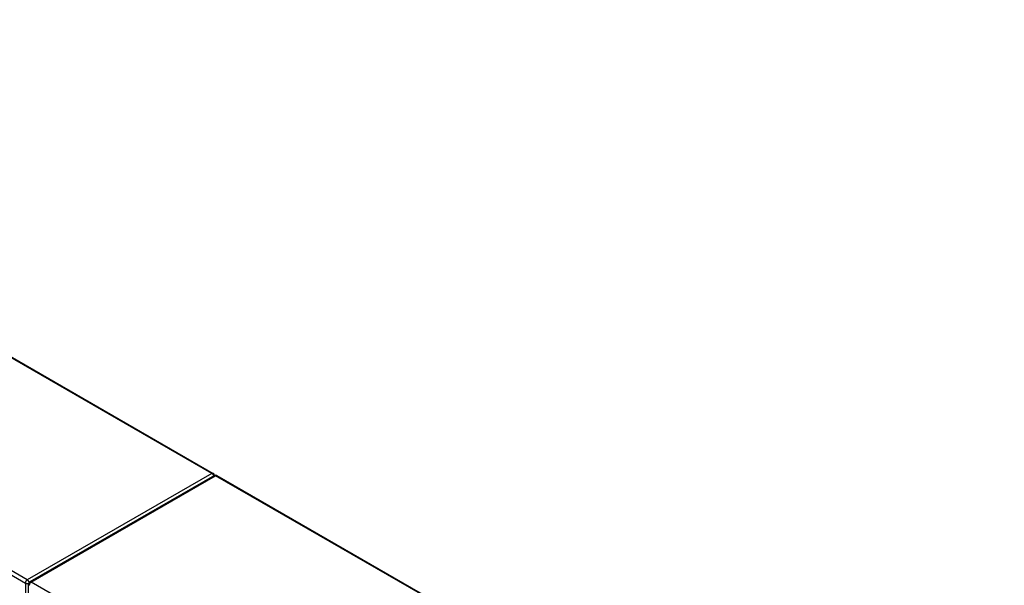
# Model space of a CAD drawing. Header units: inches. Extents: x 17 to 428, y 46 to 203.
# Tile 110 of 110: x 391 to 428, y 180 to 201. Entities that reach past the tile are written whole.
import ezdxf

# ---------------------------------------------------------------- set-up
doc = ezdxf.new("R2010")
doc.units = ezdxf.units.IN
doc.header["$MEASUREMENT"] = 0
doc.layers.add('Visible Edges(ANSI)', color=7, linetype='Continuous', lineweight=25)
doc.layers.add('Visible Tangent Edges(ANSI)', color=7, linetype='Continuous', lineweight=25)

msp = doc.modelspace()

# ---------------------------------------------------------------- linework, layer by layer
at = {"layer": 'Visible Edges(ANSI)'}
for p, q in [((368.653, 200.794), (398.212, 183.772)), ((398.253, 183.691), (391.322, 179.7)), ((398.352, 183.691), (427.91, 166.67)), ((391.272, 178.562), (391.272, 179.614))]:
    msp.add_line(p, q, dxfattribs=at)
for centre, start, end in [((398.162, 183.686), 5.3805, 60.064), ((398.302, 183.606), 60.064, 119.936), ((391.371, 179.614), 119.936, 180)]:
    msp.add_arc(centre, 0.099, start, end, dxfattribs=at)
at = {"layer": 'Visible Tangent Edges(ANSI)'}
for p, q in [((398.162, 183.767), (368.604, 200.789)), ((361.603, 196.676), (391.161, 179.654)), ((391.231, 179.776), (361.673, 196.797)), ((398.162, 183.767), (391.231, 179.776)), ((391.371, 179.695), (398.302, 183.686)), ((427.861, 166.665), (398.302, 183.686)), ((391.161, 179.654), (391.161, 178.626)), ((420.93, 162.674), (391.371, 179.695))]:
    msp.add_line(p, q, dxfattribs=at)
for centre, major_axis, ratio, start_param, end_param in [((398.162, 183.686), (0.0494, 0.0858), 0.578093, 0, 0.783464), ((398.162, 183.686), (0.0494, -0.0858), 0.578093, 1.146723, 2.358128), ((398.302, 183.606), (-0.0494, 0.0858), 0.578093, 5.499721, 6.283185), ((398.302, 183.606), (0.0494, 0.0858), 0.578093, 0, 0.783464), ((391.231, 179.695), (0.0494, 0.0858), 0.578093, 0.783464, 2.354261), ((391.231, 179.695), (-0.099, 0), 0.575862, 0.785398, 2.050343), ((391.231, 179.695), (-0.0494, 0.0858), 0.578093, 4.235155, 5.499721), ((391.371, 179.614), (-0.0494, -0.0858), 0.578093, 3.925057, 5.495853), ((391.371, 179.614), (-0.0494, 0.0858), 0.578093, 5.499721, 6.283185), ((391.371, 179.614), (-0.099, 0), 0.575862, 0, 0.785398)]:
    msp.add_ellipse(centre, major_axis=major_axis, ratio=ratio, start_param=start_param, end_param=end_param, dxfattribs=at)

doc.saveas('drawing.dxf')
